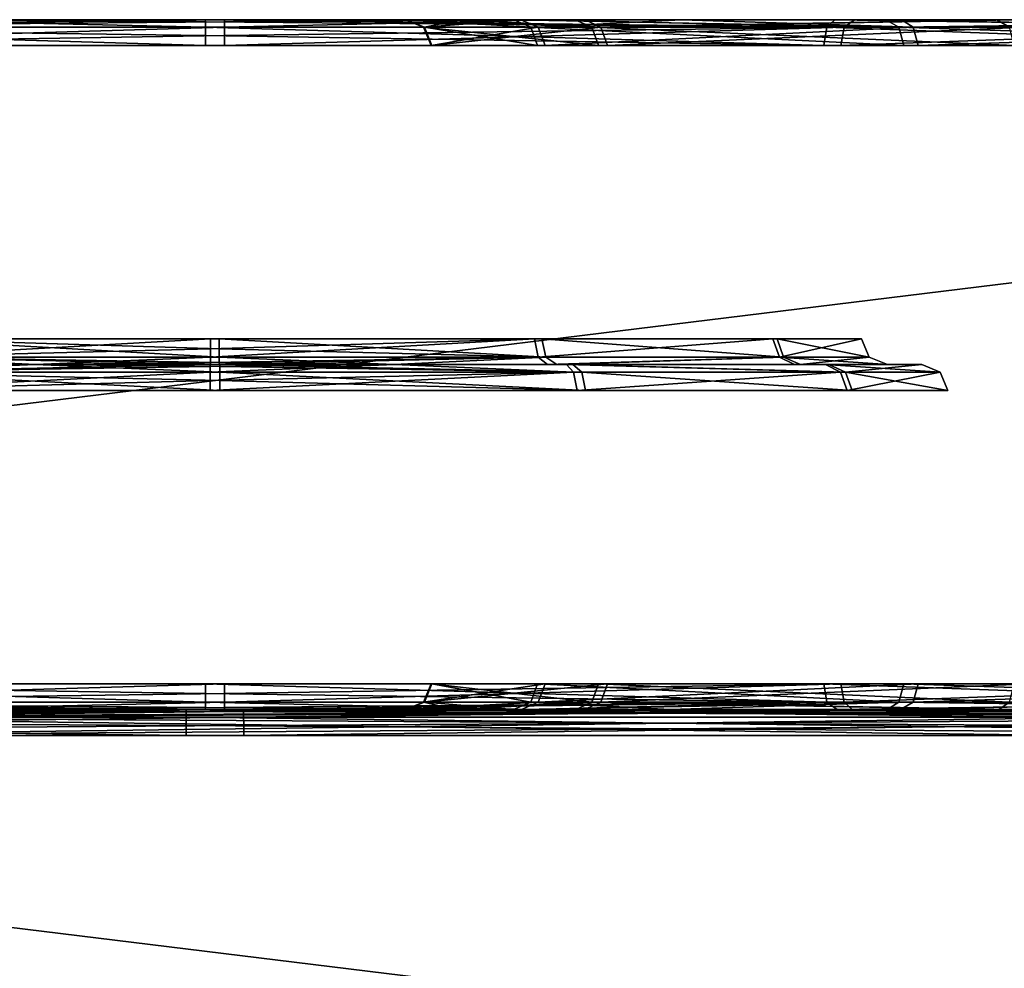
# Model space of a CAD drawing. Header units: millimetres. Extents: x -150 to 150, y -85 to 1149.
# Tile 70 of 256: x -125.23 to -124.08, y 1008.3 to 1009.4. Entities that reach past the tile are written whole.
import ezdxf

# ---------------------------------------------------------------- set-up
doc = ezdxf.new("R2010")
doc.units = ezdxf.units.MM
doc.header["$LTSCALE"] = 21.359881
for name, color, linetype in [('3601', 7, 'CONTINUOUS'), ('3602', 7, 'CONTINUOUS'), ('3605', 7, 'CONTINUOUS'), ('3606', 7, 'CONTINUOUS'), ('3614', 7, 'CONTINUOUS'), ('3615', 7, 'CONTINUOUS'), ('3642', 7, 'CONTINUOUS'), ('3643', 7, 'CONTINUOUS'), ('3646', 7, 'CONTINUOUS'), ('3647', 7, 'CONTINUOUS'), ('3655', 7, 'CONTINUOUS'), ('3656', 7, 'CONTINUOUS'), ('8710', 7, 'CONTINUOUS'), ('8711', 7, 'CONTINUOUS'), ('8712', 7, 'CONTINUOUS'), ('8713', 7, 'CONTINUOUS'), ('8714', 7, 'CONTINUOUS'), ('8715', 7, 'CONTINUOUS'), ('8716', 7, 'CONTINUOUS'), ('8717', 7, 'CONTINUOUS'), ('8726', 7, 'CONTINUOUS'), ('8727', 7, 'CONTINUOUS'), ('8728', 7, 'CONTINUOUS'), ('8729', 7, 'CONTINUOUS'), ('8730', 7, 'CONTINUOUS'), ('8731', 7, 'CONTINUOUS'), ('8732', 7, 'CONTINUOUS'), ('8733', 7, 'CONTINUOUS'), ('8739', 7, 'CONTINUOUS'), ('8740', 7, 'CONTINUOUS'), ('8741', 7, 'CONTINUOUS'), ('8742', 7, 'CONTINUOUS'), ('9023', 7, 'CONTINUOUS'), ('9025', 7, 'CONTINUOUS')]:
    doc.layers.add(name, color=color, linetype=linetype)

msp = doc.modelspace()

# ---------------------------------------------------------------- linework, layer by layer
at = {"layer": '3601', "linetype": 'CONTINUOUS'}
for points in [[(-124.7582, 1009.3912, 278.3656), (-124.6252, 1009.3912, 277.6394), (-124.7494, 1009.37, 278.3652), (-124.7582, 1009.3912, 278.3656)], [(-124.563, 1009.3912, 279.0775), (-124.7582, 1009.3912, 278.3656), (-124.5553, 1009.37, 279.0734), (-124.563, 1009.3912, 279.0775)], [(-124.5553, 1009.37, 279.0734), (-124.7582, 1009.3912, 278.3656), (-124.7494, 1009.37, 278.3652), (-124.5553, 1009.37, 279.0734)], [(-124.7494, 1009.37, 278.3652), (-124.6252, 1009.3912, 277.6394), (-124.6171, 1009.37, 277.6429), (-124.7494, 1009.37, 278.3652)], [(-124.6252, 1009.3912, 277.6394), (-124.1902, 1009.3912, 277.0429), (-124.6171, 1009.37, 277.6429), (-124.6252, 1009.3912, 277.6394)], [(-124.6171, 1009.37, 277.6429), (-124.1902, 1009.3912, 277.0429), (-124.1845, 1009.37, 277.0496), (-124.6171, 1009.37, 277.6429)], [(-124.0783, 1009.3912, 279.6343), (-124.563, 1009.3912, 279.0775), (-124.0731, 1009.37, 279.6272), (-124.0783, 1009.3912, 279.6343)], [(-124.0731, 1009.37, 279.6272), (-124.563, 1009.3912, 279.0775), (-124.5553, 1009.37, 279.0734), (-124.0731, 1009.37, 279.6272)], [(-124.1902, 1009.3912, 277.0429), (-123.5396, 1009.3912, 276.6942), (-124.1845, 1009.37, 277.0496), (-124.1902, 1009.3912, 277.0429)], [(-124.1845, 1009.37, 277.0496), (-123.5396, 1009.3912, 276.6942), (-123.5372, 1009.37, 276.7027), (-124.1845, 1009.37, 277.0496)]]:
    msp.add_3dface(points, dxfattribs=at)
at = {"layer": '3602', "linetype": 'CONTINUOUS'}
for points in [[(-124.7582, 1009.3912, 278.3656), (-124.563, 1009.3912, 279.0775), (-124.7794, 1009.4, 278.367), (-124.7582, 1009.3912, 278.3656)], [(-124.6452, 1009.4, 277.6324), (-124.7582, 1009.3912, 278.3656), (-124.7794, 1009.4, 278.367), (-124.6452, 1009.4, 277.6324)], [(-124.7794, 1009.4, 278.367), (-124.563, 1009.3912, 279.0775), (-124.5822, 1009.4, 279.0867), (-124.7794, 1009.4, 278.367)], [(-124.6252, 1009.3912, 277.6394), (-124.7582, 1009.3912, 278.3656), (-124.6452, 1009.4, 277.6324), (-124.6252, 1009.3912, 277.6394)], [(-124.4589, 1009.4, 277.3048), (-124.6252, 1009.3912, 277.6394), (-124.6452, 1009.4, 277.6324), (-124.4589, 1009.4, 277.3048)], [(-124.1902, 1009.3912, 277.0429), (-124.6252, 1009.3912, 277.6394), (-124.4589, 1009.4, 277.3048), (-124.1902, 1009.3912, 277.0429)], [(-124.5822, 1009.4, 279.0867), (-124.563, 1009.3912, 279.0775), (-124.0933, 1009.4, 279.6496), (-124.5822, 1009.4, 279.0867)], [(-124.563, 1009.3912, 279.0775), (-124.0783, 1009.3912, 279.6343), (-124.0933, 1009.4, 279.6496), (-124.563, 1009.3912, 279.0775)], [(-124.2036, 1009.4, 277.0265), (-124.1902, 1009.3912, 277.0429), (-124.4589, 1009.4, 277.3048), (-124.2036, 1009.4, 277.0265)], [(-123.5452, 1009.4, 276.6738), (-124.1902, 1009.3912, 277.0429), (-124.2036, 1009.4, 277.0265), (-123.5452, 1009.4, 276.6738)], [(-123.5396, 1009.3912, 276.6942), (-124.1902, 1009.3912, 277.0429), (-123.5452, 1009.4, 276.6738), (-123.5396, 1009.3912, 276.6942)], [(-124.0933, 1009.4, 279.6496), (-124.0783, 1009.3912, 279.6343), (-123.7655, 1009.4, 279.837), (-124.0933, 1009.4, 279.6496)]]:
    msp.add_3dface(points, dxfattribs=at)
at = {"layer": '3605', "linetype": 'CONTINUOUS'}
for points in [[(-124.7582, 1008.6088, 278.3656), (-124.563, 1008.6088, 279.0775), (-124.7494, 1008.63, 278.3652), (-124.7582, 1008.6088, 278.3656)], [(-124.6252, 1008.6088, 277.6394), (-124.7582, 1008.6088, 278.3656), (-124.6171, 1008.63, 277.6429), (-124.6252, 1008.6088, 277.6394)], [(-124.6171, 1008.63, 277.6429), (-124.7582, 1008.6088, 278.3656), (-124.7494, 1008.63, 278.3652), (-124.6171, 1008.63, 277.6429)], [(-124.7494, 1008.63, 278.3652), (-124.563, 1008.6088, 279.0775), (-124.5553, 1008.63, 279.0734), (-124.7494, 1008.63, 278.3652)], [(-124.1902, 1008.6088, 277.0429), (-124.6252, 1008.6088, 277.6394), (-124.1845, 1008.63, 277.0496), (-124.1902, 1008.6088, 277.0429)], [(-124.1845, 1008.63, 277.0496), (-124.6252, 1008.6088, 277.6394), (-124.6171, 1008.63, 277.6429), (-124.1845, 1008.63, 277.0496)], [(-124.563, 1008.6088, 279.0775), (-124.0783, 1008.6088, 279.6343), (-124.5553, 1008.63, 279.0734), (-124.563, 1008.6088, 279.0775)], [(-124.5553, 1008.63, 279.0734), (-124.0783, 1008.6088, 279.6343), (-124.0731, 1008.63, 279.6272), (-124.5553, 1008.63, 279.0734)], [(-123.5396, 1008.6088, 276.6942), (-124.1902, 1008.6088, 277.0429), (-123.5372, 1008.63, 276.7027), (-123.5396, 1008.6088, 276.6942)], [(-123.5372, 1008.63, 276.7027), (-124.1902, 1008.6088, 277.0429), (-124.1845, 1008.63, 277.0496), (-123.5372, 1008.63, 276.7027)]]:
    msp.add_3dface(points, dxfattribs=at)
at = {"layer": '3606', "linetype": 'CONTINUOUS'}
for points in [[(-124.7582, 1008.6088, 278.3656), (-124.6252, 1008.6088, 277.6394), (-124.7795, 1008.6, 278.365), (-124.7582, 1008.6088, 278.3656)], [(-124.7214, 1008.6, 278.7375), (-124.7582, 1008.6088, 278.3656), (-124.7795, 1008.6, 278.365), (-124.7214, 1008.6, 278.7375)], [(-124.7795, 1008.6, 278.365), (-124.6252, 1008.6088, 277.6394), (-124.6444, 1008.6, 277.6306), (-124.7795, 1008.6, 278.365)], [(-124.563, 1008.6088, 279.0775), (-124.7582, 1008.6088, 278.3656), (-124.7214, 1008.6, 278.7375), (-124.563, 1008.6088, 279.0775)], [(-124.5814, 1008.6, 279.0882), (-124.563, 1008.6088, 279.0775), (-124.7214, 1008.6, 278.7375), (-124.5814, 1008.6, 279.0882)], [(-124.6252, 1008.6088, 277.6394), (-124.1902, 1008.6088, 277.0429), (-124.6444, 1008.6, 277.6306), (-124.6252, 1008.6088, 277.6394)], [(-124.6444, 1008.6, 277.6306), (-124.1902, 1008.6088, 277.0429), (-124.2049, 1008.6, 277.0276), (-124.6444, 1008.6, 277.6306)], [(-124.0908, 1008.6, 279.6514), (-124.563, 1008.6088, 279.0775), (-124.5814, 1008.6, 279.0882), (-124.0908, 1008.6, 279.6514)], [(-124.0783, 1008.6088, 279.6343), (-124.563, 1008.6088, 279.0775), (-124.0908, 1008.6, 279.6514), (-124.0783, 1008.6088, 279.6343)], [(-124.2049, 1008.6, 277.0276), (-124.1902, 1008.6088, 277.0429), (-123.5482, 1008.6, 276.6746), (-124.2049, 1008.6, 277.0276)], [(-124.1902, 1008.6088, 277.0429), (-123.5396, 1008.6088, 276.6942), (-123.5482, 1008.6, 276.6746), (-124.1902, 1008.6088, 277.0429)], [(-123.4037, 1008.6, 279.9465), (-124.0783, 1008.6088, 279.6343), (-124.0908, 1008.6, 279.6514), (-123.4037, 1008.6, 279.9465)]]:
    msp.add_3dface(points, dxfattribs=at)
at = {"layer": '3614', "linetype": 'CONTINUOUS'}
for points in [[(-124.834, 1008.6, 282.952), (-125.619, 1008.6, 282.5789), (-125.6254, 1008.5912, 282.5997), (-124.834, 1008.6, 282.952)], [(-124.0005, 1008.5912, 283.2035), (-124.834, 1008.6, 282.952), (-125.6254, 1008.5912, 282.5997), (-124.0005, 1008.5912, 283.2035)], [(-125.5568, 1008.6, 273.9731), (-123.9323, 1008.6, 273.394), (-125.5676, 1008.5912, 273.9549), (-125.5568, 1008.6, 273.9731)], [(-125.5676, 1008.5912, 273.9549), (-123.9323, 1008.6, 273.394), (-123.9348, 1008.5912, 273.3729), (-125.5676, 1008.5912, 273.9549)], [(-123.9967, 1008.6, 283.1826), (-124.834, 1008.6, 282.952), (-123.9988, 1008.5977, 283.1939), (-123.9967, 1008.6, 283.1826)], [(-123.9988, 1008.5977, 283.1939), (-124.834, 1008.6, 282.952), (-124.0005, 1008.5912, 283.2035), (-123.9988, 1008.5977, 283.1939)]]:
    msp.add_3dface(points, dxfattribs=at)
at = {"layer": '3615', "linetype": 'CONTINUOUS'}
for points in [[(-124.0021, 1008.57, 283.2121), (-125.6254, 1008.5912, 282.5997), (-125.6298, 1008.57, 282.6073), (-124.0021, 1008.57, 283.2121)], [(-124.0005, 1008.5912, 283.2035), (-125.6254, 1008.5912, 282.5997), (-124.0017, 1008.5815, 283.2099), (-124.0005, 1008.5912, 283.2035)], [(-124.0017, 1008.5815, 283.2099), (-125.6254, 1008.5912, 282.5997), (-124.0021, 1008.57, 283.2121), (-124.0017, 1008.5815, 283.2099)], [(-125.5676, 1008.5912, 273.9549), (-123.9348, 1008.5912, 273.3729), (-125.572, 1008.57, 273.9472), (-125.5676, 1008.5912, 273.9549)], [(-125.572, 1008.57, 273.9472), (-123.9348, 1008.5912, 273.3729), (-123.9363, 1008.57, 273.3642), (-125.572, 1008.57, 273.9472)]]:
    msp.add_3dface(points, dxfattribs=at)
at = {"layer": '3642', "linetype": 'CONTINUOUS'}
for points in [[(-124.7571, 1009.3912, 321.6123), (-124.5524, 1009.3912, 320.903), (-124.7483, 1009.37, 321.6128), (-124.7571, 1009.3912, 321.6123)], [(-124.6338, 1009.3912, 322.3401), (-124.7571, 1009.3912, 321.6123), (-124.6257, 1009.37, 322.3368), (-124.6338, 1009.3912, 322.3401)], [(-124.6257, 1009.37, 322.3368), (-124.7571, 1009.3912, 321.6123), (-124.7483, 1009.37, 321.6128), (-124.6257, 1009.37, 322.3368)], [(-124.7483, 1009.37, 321.6128), (-124.5524, 1009.3912, 320.903), (-124.5447, 1009.37, 320.9072), (-124.7483, 1009.37, 321.6128)], [(-124.2069, 1009.3912, 322.9424), (-124.6338, 1009.3912, 322.3401), (-124.201, 1009.37, 322.9358), (-124.2069, 1009.3912, 322.9424)], [(-124.201, 1009.37, 322.9358), (-124.6338, 1009.3912, 322.3401), (-124.6257, 1009.37, 322.3368), (-124.201, 1009.37, 322.9358)], [(-124.5524, 1009.3912, 320.903), (-124.0603, 1009.3912, 320.3528), (-124.5447, 1009.37, 320.9072), (-124.5524, 1009.3912, 320.903)], [(-124.5447, 1009.37, 320.9072), (-124.0603, 1009.3912, 320.3528), (-124.0552, 1009.37, 320.3599), (-124.5447, 1009.37, 320.9072)], [(-123.5609, 1009.3912, 323.2998), (-124.2069, 1009.3912, 322.9424), (-123.5585, 1009.37, 323.2913), (-123.5609, 1009.3912, 323.2998)], [(-123.5585, 1009.37, 323.2913), (-124.2069, 1009.3912, 322.9424), (-124.201, 1009.37, 322.9358), (-123.5585, 1009.37, 323.2913)]]:
    msp.add_3dface(points, dxfattribs=at)
at = {"layer": '3643', "linetype": 'CONTINUOUS'}
for points in [[(-124.7571, 1009.3912, 321.6123), (-124.6338, 1009.3912, 322.3401), (-124.7784, 1009.4, 321.6125), (-124.7571, 1009.3912, 321.6123)], [(-124.7153, 1009.4, 321.2409), (-124.7571, 1009.3912, 321.6123), (-124.7784, 1009.4, 321.6125), (-124.7153, 1009.4, 321.2409)], [(-124.7784, 1009.4, 321.6125), (-124.6338, 1009.3912, 322.3401), (-124.6532, 1009.4, 322.3487), (-124.7784, 1009.4, 321.6125)], [(-124.5524, 1009.3912, 320.903), (-124.7571, 1009.3912, 321.6123), (-124.7153, 1009.4, 321.2409), (-124.5524, 1009.3912, 320.903)], [(-124.5706, 1009.4, 320.8921), (-124.5524, 1009.3912, 320.903), (-124.7153, 1009.4, 321.2409), (-124.5706, 1009.4, 320.8921)], [(-124.6338, 1009.3912, 322.3401), (-124.2069, 1009.3912, 322.9424), (-124.6532, 1009.4, 322.3487), (-124.6338, 1009.3912, 322.3401)], [(-124.6532, 1009.4, 322.3487), (-124.2069, 1009.3912, 322.9424), (-124.2218, 1009.4, 322.9575), (-124.6532, 1009.4, 322.3487)], [(-124.0725, 1009.4, 320.3355), (-124.5524, 1009.3912, 320.903), (-124.5706, 1009.4, 320.8921), (-124.0725, 1009.4, 320.3355)], [(-124.0603, 1009.3912, 320.3528), (-124.5524, 1009.3912, 320.903), (-124.0725, 1009.4, 320.3355), (-124.0603, 1009.3912, 320.3528)], [(-124.2218, 1009.4, 322.9575), (-124.2069, 1009.3912, 322.9424), (-123.5698, 1009.4, 323.3193), (-124.2218, 1009.4, 322.9575)], [(-124.2069, 1009.3912, 322.9424), (-123.5609, 1009.3912, 323.2998), (-123.5698, 1009.4, 323.3193), (-124.2069, 1009.3912, 322.9424)]]:
    msp.add_3dface(points, dxfattribs=at)
at = {"layer": '3646', "linetype": 'CONTINUOUS'}
for points in [[(-124.7571, 1008.6088, 321.6123), (-124.6338, 1008.6088, 322.3401), (-124.7483, 1008.63, 321.6128), (-124.7571, 1008.6088, 321.6123)], [(-124.5524, 1008.6088, 320.903), (-124.7571, 1008.6088, 321.6123), (-124.5447, 1008.63, 320.9072), (-124.5524, 1008.6088, 320.903)], [(-124.5447, 1008.63, 320.9072), (-124.7571, 1008.6088, 321.6123), (-124.7483, 1008.63, 321.6128), (-124.5447, 1008.63, 320.9072)], [(-124.7483, 1008.63, 321.6128), (-124.6338, 1008.6088, 322.3401), (-124.6257, 1008.63, 322.3368), (-124.7483, 1008.63, 321.6128)], [(-124.6338, 1008.6088, 322.3401), (-124.2069, 1008.6088, 322.9424), (-124.6257, 1008.63, 322.3368), (-124.6338, 1008.6088, 322.3401)], [(-124.6257, 1008.63, 322.3368), (-124.2069, 1008.6088, 322.9424), (-124.201, 1008.63, 322.9358), (-124.6257, 1008.63, 322.3368)], [(-124.0603, 1008.6088, 320.3528), (-124.5524, 1008.6088, 320.903), (-124.0552, 1008.63, 320.3599), (-124.0603, 1008.6088, 320.3528)], [(-124.0552, 1008.63, 320.3599), (-124.5524, 1008.6088, 320.903), (-124.5447, 1008.63, 320.9072), (-124.0552, 1008.63, 320.3599)], [(-124.2069, 1008.6088, 322.9424), (-123.5609, 1008.6088, 323.2998), (-124.201, 1008.63, 322.9358), (-124.2069, 1008.6088, 322.9424)], [(-124.201, 1008.63, 322.9358), (-123.5609, 1008.6088, 323.2998), (-123.5585, 1008.63, 323.2913), (-124.201, 1008.63, 322.9358)]]:
    msp.add_3dface(points, dxfattribs=at)
at = {"layer": '3647', "linetype": 'CONTINUOUS'}
for points in [[(-124.7571, 1008.6088, 321.6123), (-124.5524, 1008.6088, 320.903), (-124.7783, 1008.6, 321.6105), (-124.7571, 1008.6088, 321.6123)], [(-124.6539, 1008.6, 322.3469), (-124.7571, 1008.6088, 321.6123), (-124.7783, 1008.6, 321.6105), (-124.6539, 1008.6, 322.3469)], [(-124.7783, 1008.6, 321.6105), (-124.5524, 1008.6088, 320.903), (-124.5715, 1008.6, 320.8936), (-124.7783, 1008.6, 321.6105)], [(-124.6338, 1008.6088, 322.3401), (-124.7571, 1008.6088, 321.6123), (-124.6539, 1008.6, 322.3469), (-124.6338, 1008.6088, 322.3401)], [(-124.472, 1008.6, 322.677), (-124.6338, 1008.6088, 322.3401), (-124.6539, 1008.6, 322.3469), (-124.472, 1008.6, 322.677)], [(-124.2069, 1008.6088, 322.9424), (-124.6338, 1008.6088, 322.3401), (-124.472, 1008.6, 322.677), (-124.2069, 1008.6088, 322.9424)], [(-124.5715, 1008.6, 320.8936), (-124.5524, 1008.6088, 320.903), (-124.0751, 1008.6, 320.3373), (-124.5715, 1008.6, 320.8936)], [(-124.5524, 1008.6088, 320.903), (-124.0603, 1008.6088, 320.3528), (-124.0751, 1008.6, 320.3373), (-124.5524, 1008.6088, 320.903)], [(-124.2205, 1008.6, 322.9587), (-124.2069, 1008.6088, 322.9424), (-124.472, 1008.6, 322.677), (-124.2205, 1008.6, 322.9587)], [(-123.5668, 1008.6, 323.3202), (-124.2069, 1008.6088, 322.9424), (-124.2205, 1008.6, 322.9587), (-123.5668, 1008.6, 323.3202)], [(-123.5609, 1008.6088, 323.2998), (-124.2069, 1008.6088, 322.9424), (-123.5668, 1008.6, 323.3202), (-123.5609, 1008.6088, 323.2998)]]:
    msp.add_3dface(points, dxfattribs=at)
at = {"layer": '3655', "linetype": 'CONTINUOUS'}
for points in [[(-124.0016, 1008.6, 326.5937), (-125.6184, 1008.6, 325.9913), (-125.6254, 1008.5912, 326.0118), (-124.0016, 1008.6, 326.5937)], [(-124.0005, 1008.5912, 326.6155), (-124.0016, 1008.6, 326.5937), (-125.6254, 1008.5912, 326.0118), (-124.0005, 1008.5912, 326.6155)], [(-124.7698, 1008.6, 317.0246), (-123.9313, 1008.6, 316.8059), (-125.5676, 1008.5912, 317.3669), (-124.7698, 1008.6, 317.0246)], [(-125.5676, 1008.5912, 317.3669), (-123.9313, 1008.6, 316.8059), (-123.9332, 1008.5977, 316.7946), (-125.5676, 1008.5912, 317.3669)], [(-125.5581, 1008.6, 317.3859), (-124.7698, 1008.6, 317.0246), (-125.5676, 1008.5912, 317.3669), (-125.5581, 1008.6, 317.3859)], [(-123.9348, 1008.5912, 316.785), (-125.5676, 1008.5912, 317.3669), (-123.9332, 1008.5977, 316.7946), (-123.9348, 1008.5912, 316.785)]]:
    msp.add_3dface(points, dxfattribs=at)
at = {"layer": '3656', "linetype": 'CONTINUOUS'}
for points in [[(-124.0021, 1008.57, 326.6241), (-125.6254, 1008.5912, 326.0118), (-125.6298, 1008.57, 326.0193), (-124.0021, 1008.57, 326.6241)], [(-124.0005, 1008.5912, 326.6155), (-125.6254, 1008.5912, 326.0118), (-124.0021, 1008.57, 326.6241), (-124.0005, 1008.5912, 326.6155)], [(-125.5676, 1008.5912, 317.3669), (-123.9348, 1008.5912, 316.785), (-125.572, 1008.57, 317.3593), (-125.5676, 1008.5912, 317.3669)], [(-123.9348, 1008.5912, 316.785), (-123.9359, 1008.5815, 316.7785), (-125.572, 1008.57, 317.3593), (-123.9348, 1008.5912, 316.785)], [(-123.9359, 1008.5815, 316.7785), (-123.9363, 1008.57, 316.7763), (-125.572, 1008.57, 317.3593), (-123.9359, 1008.5815, 316.7785)]]:
    msp.add_3dface(points, dxfattribs=at)
at = {"layer": '8710', "linetype": 'CONTINUOUS'}
for points in [[(-125.0056, 1008.9912, 300.8412), (-125.0057, 1008.9815, 300.8477), (-125.4299, 1008.97, 300.7333), (-125.0056, 1008.9912, 300.8412)], [(-125.4255, 1008.9912, 300.7257), (-125.0056, 1008.9912, 300.8412), (-125.4299, 1008.97, 300.7333), (-125.4255, 1008.9912, 300.7257)], [(-124.9943, 1008.97, 299.15), (-125.4157, 1008.9912, 299.2687), (-125.4201, 1008.97, 299.2611), (-124.9943, 1008.97, 299.15)], [(-124.9944, 1008.9912, 299.1588), (-125.4157, 1008.9912, 299.2687), (-124.9943, 1008.9815, 299.1523), (-124.9944, 1008.9912, 299.1588)], [(-124.9943, 1008.9815, 299.1523), (-125.4157, 1008.9912, 299.2687), (-124.9943, 1008.97, 299.15), (-124.9943, 1008.9815, 299.1523)], [(-125.0057, 1008.9815, 300.8477), (-125.0057, 1008.97, 300.85), (-125.4299, 1008.97, 300.7333), (-125.0057, 1008.9815, 300.8477)]]:
    msp.add_3dface(points, dxfattribs=at)
at = {"layer": '8711', "linetype": 'CONTINUOUS'}
for points in [[(-125.0055, 1009, 300.82), (-125.4255, 1008.9912, 300.7257), (-125.415, 1009, 300.7072), (-125.0055, 1009, 300.82)], [(-125.4255, 1008.9912, 300.7257), (-125.0055, 1009, 300.82), (-125.0056, 1008.9977, 300.8315), (-125.4255, 1008.9912, 300.7257)], [(-125.0056, 1008.9912, 300.8412), (-125.4255, 1008.9912, 300.7257), (-125.0056, 1008.9977, 300.8315), (-125.0056, 1008.9912, 300.8412)], [(-125.4157, 1008.9912, 299.2687), (-124.9944, 1008.9912, 299.1588), (-125.2083, 1009, 299.2069), (-125.4157, 1008.9912, 299.2687)], [(-125.4076, 1009, 299.2885), (-125.4157, 1008.9912, 299.2687), (-125.2083, 1009, 299.2069), (-125.4076, 1009, 299.2885)], [(-125.2083, 1009, 299.2069), (-124.9944, 1008.9912, 299.1588), (-124.9944, 1008.9977, 299.1685), (-125.2083, 1009, 299.2069)], [(-124.9945, 1009, 299.18), (-125.2083, 1009, 299.2069), (-124.9944, 1008.9977, 299.1685), (-124.9945, 1009, 299.18)]]:
    msp.add_3dface(points, dxfattribs=at)
at = {"layer": '8712', "linetype": 'CONTINUOUS'}
for points in [[(-125.0057, 1008.97, 300.85), (-125.0057, 1008.9815, 300.8477), (-124.5843, 1008.9912, 300.7313), (-125.0057, 1008.97, 300.85)], [(-125.0057, 1008.97, 300.85), (-124.5843, 1008.9912, 300.7313), (-124.5799, 1008.97, 300.7389), (-125.0057, 1008.97, 300.85)], [(-125.0057, 1008.9815, 300.8477), (-125.0056, 1008.9912, 300.8412), (-124.5843, 1008.9912, 300.7313), (-125.0057, 1008.9815, 300.8477)], [(-124.9944, 1008.9912, 299.1588), (-124.9943, 1008.9815, 299.1523), (-124.5701, 1008.97, 299.2667), (-124.9944, 1008.9912, 299.1588)], [(-124.5745, 1008.9912, 299.2743), (-124.9944, 1008.9912, 299.1588), (-124.5701, 1008.97, 299.2667), (-124.5745, 1008.9912, 299.2743)], [(-124.5843, 1008.9912, 300.7313), (-124.2743, 1008.9912, 300.4255), (-124.5799, 1008.97, 300.7389), (-124.5843, 1008.9912, 300.7313)], [(-124.5799, 1008.97, 300.7389), (-124.2743, 1008.9912, 300.4255), (-124.2667, 1008.97, 300.4299), (-124.5799, 1008.97, 300.7389)], [(-124.2687, 1008.9912, 299.5843), (-124.5745, 1008.9912, 299.2743), (-124.2611, 1008.97, 299.5799), (-124.2687, 1008.9912, 299.5843)], [(-124.2611, 1008.97, 299.5799), (-124.5745, 1008.9912, 299.2743), (-124.5701, 1008.97, 299.2667), (-124.2611, 1008.97, 299.5799)], [(-124.2743, 1008.9912, 300.4255), (-124.1588, 1008.9912, 300.0056), (-124.2667, 1008.97, 300.4299), (-124.2743, 1008.9912, 300.4255)], [(-124.1588, 1008.9912, 300.0056), (-124.2687, 1008.9912, 299.5843), (-124.15, 1008.97, 300.0057), (-124.1588, 1008.9912, 300.0056)], [(-124.15, 1008.97, 300.0057), (-124.2687, 1008.9912, 299.5843), (-124.2611, 1008.97, 299.5799), (-124.15, 1008.97, 300.0057)], [(-124.2667, 1008.97, 300.4299), (-124.1588, 1008.9912, 300.0056), (-124.15, 1008.97, 300.0057), (-124.2667, 1008.97, 300.4299)], [(-124.9943, 1008.9815, 299.1523), (-124.9943, 1008.97, 299.15), (-124.5701, 1008.97, 299.2667), (-124.9943, 1008.9815, 299.1523)]]:
    msp.add_3dface(points, dxfattribs=at)
at = {"layer": '8713', "linetype": 'CONTINUOUS'}
for points in [[(-125.0056, 1008.9912, 300.8412), (-125.0056, 1008.9977, 300.8315), (-124.7917, 1009, 300.7931), (-125.0056, 1008.9912, 300.8412)], [(-124.5843, 1008.9912, 300.7313), (-125.0056, 1008.9912, 300.8412), (-124.7917, 1009, 300.7931), (-124.5843, 1008.9912, 300.7313)], [(-125.0056, 1008.9977, 300.8315), (-125.0055, 1009, 300.82), (-124.7917, 1009, 300.7931), (-125.0056, 1008.9977, 300.8315)], [(-124.9945, 1009, 299.18), (-124.9944, 1008.9977, 299.1685), (-124.5745, 1008.9912, 299.2743), (-124.9945, 1009, 299.18)], [(-124.9945, 1009, 299.18), (-124.5745, 1008.9912, 299.2743), (-124.585, 1009, 299.2928), (-124.9945, 1009, 299.18)], [(-124.9944, 1008.9977, 299.1685), (-124.9944, 1008.9912, 299.1588), (-124.5745, 1008.9912, 299.2743), (-124.9944, 1008.9977, 299.1685)], [(-124.5924, 1009, 300.7115), (-124.5843, 1008.9912, 300.7313), (-124.7917, 1009, 300.7931), (-124.5924, 1009, 300.7115)], [(-124.2743, 1008.9912, 300.4255), (-124.5843, 1008.9912, 300.7313), (-124.5924, 1009, 300.7115), (-124.2743, 1008.9912, 300.4255)], [(-124.2917, 1009, 300.4132), (-124.2743, 1008.9912, 300.4255), (-124.5924, 1009, 300.7115), (-124.2917, 1009, 300.4132)], [(-124.5745, 1008.9912, 299.2743), (-124.2687, 1008.9912, 299.5843), (-124.585, 1009, 299.2928), (-124.5745, 1008.9912, 299.2743)], [(-124.585, 1009, 299.2928), (-124.2687, 1008.9912, 299.5843), (-124.288, 1009, 299.5933), (-124.585, 1009, 299.2928)], [(-124.1588, 1008.9912, 300.0056), (-124.2743, 1008.9912, 300.4255), (-124.2917, 1009, 300.4132), (-124.1588, 1008.9912, 300.0056)], [(-124.18, 1009, 300.0042), (-124.1588, 1008.9912, 300.0056), (-124.2917, 1009, 300.4132), (-124.18, 1009, 300.0042)], [(-124.288, 1009, 299.5933), (-124.2687, 1008.9912, 299.5843), (-124.18, 1009, 300.0042), (-124.288, 1009, 299.5933)], [(-124.2687, 1008.9912, 299.5843), (-124.1588, 1008.9912, 300.0056), (-124.18, 1009, 300.0042), (-124.2687, 1008.9912, 299.5843)]]:
    msp.add_3dface(points, dxfattribs=at)
at = {"layer": '8714', "linetype": 'CONTINUOUS'}
for points in [[(-125.005, 1009.0185, 300.7523), (-125.3838, 1009.0088, 300.6546), (-125.005, 1009.03, 300.75), (-125.005, 1009.0185, 300.7523)], [(-125.005, 1009.03, 300.75), (-125.3838, 1009.0088, 300.6546), (-125.3793, 1009.03, 300.647), (-125.005, 1009.03, 300.75)], [(-125.375, 1009.0088, 299.3404), (-124.9949, 1009.0088, 299.2412), (-125.3707, 1009.03, 299.348), (-125.375, 1009.0088, 299.3404)], [(-124.995, 1009.0185, 299.2477), (-124.995, 1009.03, 299.25), (-125.3707, 1009.03, 299.348), (-124.995, 1009.0185, 299.2477)], [(-124.9949, 1009.0088, 299.2412), (-124.995, 1009.0185, 299.2477), (-125.3707, 1009.03, 299.348), (-124.9949, 1009.0088, 299.2412)], [(-125.0051, 1009.0088, 300.7588), (-125.3838, 1009.0088, 300.6546), (-125.005, 1009.0185, 300.7523), (-125.0051, 1009.0088, 300.7588)]]:
    msp.add_3dface(points, dxfattribs=at)
at = {"layer": '8715', "linetype": 'CONTINUOUS'}
for points in [[(-125.3966, 1009, 300.6716), (-125.3838, 1009.0088, 300.6546), (-125.2079, 1009, 300.7518), (-125.3966, 1009, 300.6716)], [(-124.9948, 1009, 299.22), (-125.375, 1009.0088, 299.3404), (-125.3856, 1009, 299.322), (-124.9948, 1009, 299.22)], [(-125.3838, 1009.0088, 300.6546), (-125.0051, 1009.0088, 300.7588), (-125.2079, 1009, 300.7518), (-125.3838, 1009.0088, 300.6546)], [(-124.9949, 1009.0088, 299.2412), (-125.375, 1009.0088, 299.3404), (-124.9949, 1009.0023, 299.2315), (-124.9949, 1009.0088, 299.2412)], [(-125.375, 1009.0088, 299.3404), (-124.9948, 1009, 299.22), (-124.9949, 1009.0023, 299.2315), (-125.375, 1009.0088, 299.3404)], [(-125.2079, 1009, 300.7518), (-125.0051, 1009.0088, 300.7588), (-125.0051, 1009.0023, 300.7685), (-125.2079, 1009, 300.7518)], [(-125.0052, 1009, 300.78), (-125.2079, 1009, 300.7518), (-125.0051, 1009.0023, 300.7685), (-125.0052, 1009, 300.78)]]:
    msp.add_3dface(points, dxfattribs=at)
at = {"layer": '8716', "linetype": 'CONTINUOUS'}
for points in [[(-125.0051, 1009.0088, 300.7588), (-125.005, 1009.0185, 300.7523), (-124.6293, 1009.03, 300.652), (-125.0051, 1009.0088, 300.7588)], [(-124.625, 1009.0088, 300.6596), (-125.0051, 1009.0088, 300.7588), (-124.6293, 1009.03, 300.652), (-124.625, 1009.0088, 300.6596)], [(-125.005, 1009.0185, 300.7523), (-125.005, 1009.03, 300.75), (-124.6293, 1009.03, 300.652), (-125.005, 1009.0185, 300.7523)], [(-124.995, 1009.03, 299.25), (-124.995, 1009.0185, 299.2477), (-124.6162, 1009.0088, 299.3454), (-124.995, 1009.03, 299.25)], [(-124.995, 1009.03, 299.25), (-124.6162, 1009.0088, 299.3454), (-124.6207, 1009.03, 299.353), (-124.995, 1009.03, 299.25)], [(-124.353, 1009.03, 300.3793), (-124.625, 1009.0088, 300.6596), (-124.6293, 1009.03, 300.652), (-124.353, 1009.03, 300.3793)], [(-124.3454, 1009.0088, 300.3838), (-124.625, 1009.0088, 300.6596), (-124.353, 1009.03, 300.3793), (-124.3454, 1009.0088, 300.3838)], [(-124.6162, 1009.0088, 299.3454), (-124.3404, 1009.0088, 299.625), (-124.6207, 1009.03, 299.353), (-124.6162, 1009.0088, 299.3454)], [(-124.6207, 1009.03, 299.353), (-124.3404, 1009.0088, 299.625), (-124.348, 1009.03, 299.6293), (-124.6207, 1009.03, 299.353)], [(-124.25, 1009.03, 300.005), (-124.3454, 1009.0088, 300.3838), (-124.353, 1009.03, 300.3793), (-124.25, 1009.03, 300.005)], [(-124.3404, 1009.0088, 299.625), (-124.2412, 1009.0088, 300.0051), (-124.348, 1009.03, 299.6293), (-124.3404, 1009.0088, 299.625)], [(-124.348, 1009.03, 299.6293), (-124.2412, 1009.0088, 300.0051), (-124.25, 1009.03, 300.005), (-124.348, 1009.03, 299.6293)], [(-124.2412, 1009.0088, 300.0051), (-124.3454, 1009.0088, 300.3838), (-124.25, 1009.03, 300.005), (-124.2412, 1009.0088, 300.0051)], [(-124.995, 1009.0185, 299.2477), (-124.9949, 1009.0088, 299.2412), (-124.6162, 1009.0088, 299.3454), (-124.995, 1009.0185, 299.2477)]]:
    msp.add_3dface(points, dxfattribs=at)
at = {"layer": '8717', "linetype": 'CONTINUOUS'}
for points in [[(-125.0052, 1009, 300.78), (-125.0051, 1009.0023, 300.7685), (-124.625, 1009.0088, 300.6596), (-125.0052, 1009, 300.78)], [(-125.0052, 1009, 300.78), (-124.625, 1009.0088, 300.6596), (-124.6144, 1009, 300.678), (-125.0052, 1009, 300.78)], [(-125.0051, 1009.0023, 300.7685), (-125.0051, 1009.0088, 300.7588), (-124.625, 1009.0088, 300.6596), (-125.0051, 1009.0023, 300.7685)], [(-124.9949, 1009.0088, 299.2412), (-124.9949, 1009.0023, 299.2315), (-124.7921, 1009, 299.2482), (-124.9949, 1009.0088, 299.2412)], [(-124.6162, 1009.0088, 299.3454), (-124.9949, 1009.0088, 299.2412), (-124.7921, 1009, 299.2482), (-124.6162, 1009.0088, 299.3454)], [(-124.9949, 1009.0023, 299.2315), (-124.9948, 1009, 299.22), (-124.7921, 1009, 299.2482), (-124.9949, 1009.0023, 299.2315)], [(-124.6034, 1009, 299.3284), (-124.6162, 1009.0088, 299.3454), (-124.7921, 1009, 299.2482), (-124.6034, 1009, 299.3284)], [(-124.625, 1009.0088, 300.6596), (-124.3454, 1009.0088, 300.3838), (-124.6144, 1009, 300.678), (-124.625, 1009.0088, 300.6596)], [(-124.3404, 1009.0088, 299.625), (-124.6162, 1009.0088, 299.3454), (-124.6034, 1009, 299.3284), (-124.3404, 1009.0088, 299.625)], [(-124.6144, 1009, 300.678), (-124.3454, 1009.0088, 300.3838), (-124.3278, 1009, 300.3957), (-124.6144, 1009, 300.678)], [(-124.3209, 1009, 299.6163), (-124.3404, 1009.0088, 299.625), (-124.6034, 1009, 299.3284), (-124.3209, 1009, 299.6163)], [(-124.3454, 1009.0088, 300.3838), (-124.2412, 1009.0088, 300.0051), (-124.22, 1009, 300.0065), (-124.3454, 1009.0088, 300.3838)], [(-124.3278, 1009, 300.3957), (-124.3454, 1009.0088, 300.3838), (-124.22, 1009, 300.0065), (-124.3278, 1009, 300.3957)], [(-124.2412, 1009.0088, 300.0051), (-124.3404, 1009.0088, 299.625), (-124.3209, 1009, 299.6163), (-124.2412, 1009.0088, 300.0051)], [(-124.22, 1009, 300.0065), (-124.2412, 1009.0088, 300.0051), (-124.3209, 1009, 299.6163), (-124.22, 1009, 300.0065)]]:
    msp.add_3dface(points, dxfattribs=at)
at = {"layer": '8726', "linetype": 'CONTINUOUS'}
for points in [[(-125.0111, 1009.3912, 301.6587), (-125.7297, 1009.3912, 301.4897), (-125.011, 1009.3815, 301.6522), (-125.0111, 1009.3912, 301.6587)], [(-125.011, 1009.3815, 301.6522), (-125.7297, 1009.3912, 301.4897), (-125.011, 1009.37, 301.65), (-125.011, 1009.3815, 301.6522)], [(-125.011, 1009.37, 301.65), (-125.7297, 1009.3912, 301.4897), (-125.7258, 1009.37, 301.4818), (-125.011, 1009.37, 301.65)], [(-125.7097, 1009.3912, 298.5007), (-124.9889, 1009.3912, 298.3413), (-125.706, 1009.37, 298.5087), (-125.7097, 1009.3912, 298.5007)], [(-124.9889, 1009.3912, 298.3413), (-124.989, 1009.3815, 298.3478), (-125.706, 1009.37, 298.5087), (-124.9889, 1009.3912, 298.3413)], [(-124.989, 1009.3815, 298.3478), (-124.989, 1009.37, 298.35), (-125.706, 1009.37, 298.5087), (-124.989, 1009.3815, 298.3478)]]:
    msp.add_3dface(points, dxfattribs=at)
at = {"layer": '8727', "linetype": 'CONTINUOUS'}
for points in [[(-125.7297, 1009.3912, 301.4897), (-125.0111, 1009.3912, 301.6587), (-125.3865, 1009.4, 301.6349), (-125.7297, 1009.3912, 301.4897)], [(-124.9888, 1009.4, 298.32), (-125.7097, 1009.3912, 298.5007), (-125.7188, 1009.4, 298.4815), (-124.9888, 1009.4, 298.32)], [(-125.7097, 1009.3912, 298.5007), (-124.9888, 1009.4, 298.32), (-124.9889, 1009.3977, 298.3315), (-125.7097, 1009.3912, 298.5007)], [(-124.9889, 1009.3912, 298.3413), (-125.7097, 1009.3912, 298.5007), (-124.9889, 1009.3977, 298.3315), (-124.9889, 1009.3912, 298.3413)], [(-125.3865, 1009.4, 301.6349), (-125.0111, 1009.3912, 301.6587), (-125.0111, 1009.3977, 301.6685), (-125.3865, 1009.4, 301.6349)], [(-125.0112, 1009.4, 301.68), (-125.3865, 1009.4, 301.6349), (-125.0111, 1009.3977, 301.6685), (-125.0112, 1009.4, 301.68)]]:
    msp.add_3dface(points, dxfattribs=at)
at = {"layer": '8728', "linetype": 'CONTINUOUS'}
for points in [[(-125.0111, 1009.3912, 301.6587), (-125.011, 1009.3815, 301.6522), (-124.294, 1009.37, 301.4913), (-125.0111, 1009.3912, 301.6587)], [(-124.2903, 1009.3912, 301.4993), (-125.0111, 1009.3912, 301.6587), (-124.294, 1009.37, 301.4913), (-124.2903, 1009.3912, 301.4993)], [(-124.989, 1009.37, 298.35), (-124.989, 1009.3815, 298.3478), (-124.2703, 1009.3912, 298.5103), (-124.989, 1009.37, 298.35)], [(-124.989, 1009.37, 298.35), (-124.2703, 1009.3912, 298.5103), (-124.2742, 1009.37, 298.5182), (-124.989, 1009.37, 298.35)], [(-124.989, 1009.3815, 298.3478), (-124.9889, 1009.3912, 298.3413), (-124.2703, 1009.3912, 298.5103), (-124.989, 1009.3815, 298.3478)], [(-123.7169, 1009.37, 301.0374), (-124.2903, 1009.3912, 301.4993), (-124.294, 1009.37, 301.4913), (-123.7169, 1009.37, 301.0374)], [(-123.71, 1009.3912, 301.0429), (-124.2903, 1009.3912, 301.4993), (-123.7169, 1009.37, 301.0374), (-123.71, 1009.3912, 301.0429)], [(-124.2703, 1009.3912, 298.5103), (-123.6962, 1009.3912, 298.9745), (-124.2742, 1009.37, 298.5182), (-124.2703, 1009.3912, 298.5103)], [(-124.2742, 1009.37, 298.5182), (-123.6962, 1009.3912, 298.9745), (-123.7031, 1009.37, 298.9799), (-124.2742, 1009.37, 298.5182)], [(-125.011, 1009.3815, 301.6522), (-125.011, 1009.37, 301.65), (-124.294, 1009.37, 301.4913), (-125.011, 1009.3815, 301.6522)]]:
    msp.add_3dface(points, dxfattribs=at)
at = {"layer": '8729', "linetype": 'CONTINUOUS'}
for points in [[(-125.0112, 1009.4, 301.68), (-125.0111, 1009.3977, 301.6685), (-124.2903, 1009.3912, 301.4993), (-125.0112, 1009.4, 301.68)], [(-125.0112, 1009.4, 301.68), (-124.2903, 1009.3912, 301.4993), (-124.2812, 1009.4, 301.5185), (-125.0112, 1009.4, 301.68)], [(-125.0111, 1009.3977, 301.6685), (-125.0111, 1009.3912, 301.6587), (-124.2903, 1009.3912, 301.4993), (-125.0111, 1009.3977, 301.6685)], [(-124.9889, 1009.3912, 298.3413), (-124.9889, 1009.3977, 298.3315), (-124.6135, 1009.4, 298.3651), (-124.9889, 1009.3912, 298.3413)], [(-124.2703, 1009.3912, 298.5103), (-124.9889, 1009.3912, 298.3413), (-124.6135, 1009.4, 298.3651), (-124.2703, 1009.3912, 298.5103)], [(-124.9889, 1009.3977, 298.3315), (-124.9888, 1009.4, 298.32), (-124.6135, 1009.4, 298.3651), (-124.9889, 1009.3977, 298.3315)], [(-124.2581, 1009.4, 298.4927), (-124.2703, 1009.3912, 298.5103), (-124.6135, 1009.4, 298.3651), (-124.2581, 1009.4, 298.4927)], [(-124.2903, 1009.3912, 301.4993), (-123.71, 1009.3912, 301.0429), (-124.2812, 1009.4, 301.5185), (-124.2903, 1009.3912, 301.4993)], [(-124.2812, 1009.4, 301.5185), (-123.71, 1009.3912, 301.0429), (-123.694, 1009.4, 301.0568), (-124.2812, 1009.4, 301.5185)], [(-123.6962, 1009.3912, 298.9745), (-124.2703, 1009.3912, 298.5103), (-124.2581, 1009.4, 298.4927), (-123.6962, 1009.3912, 298.9745)], [(-123.6789, 1009.4, 298.9622), (-123.6962, 1009.3912, 298.9745), (-124.2581, 1009.4, 298.4927), (-123.6789, 1009.4, 298.9622)]]:
    msp.add_3dface(points, dxfattribs=at)
at = {"layer": '8730', "linetype": 'CONTINUOUS'}
for points in [[(-125.7297, 1008.6088, 301.4897), (-125.0111, 1008.6088, 301.6587), (-125.7258, 1008.63, 301.4818), (-125.7297, 1008.6088, 301.4897)], [(-125.011, 1008.6185, 301.6522), (-125.011, 1008.63, 301.65), (-125.7258, 1008.63, 301.4818), (-125.011, 1008.6185, 301.6522)], [(-125.0111, 1008.6088, 301.6587), (-125.011, 1008.6185, 301.6522), (-125.7258, 1008.63, 301.4818), (-125.0111, 1008.6088, 301.6587)], [(-124.989, 1008.6185, 298.3478), (-125.7097, 1008.6088, 298.5007), (-124.989, 1008.63, 298.35), (-124.989, 1008.6185, 298.3478)], [(-124.989, 1008.63, 298.35), (-125.7097, 1008.6088, 298.5007), (-125.706, 1008.63, 298.5087), (-124.989, 1008.63, 298.35)], [(-124.9889, 1008.6088, 298.3413), (-125.7097, 1008.6088, 298.5007), (-124.989, 1008.6185, 298.3478), (-124.9889, 1008.6088, 298.3413)]]:
    msp.add_3dface(points, dxfattribs=at)
at = {"layer": '8731', "linetype": 'CONTINUOUS'}
for points in [[(-125.0112, 1008.6, 301.68), (-125.7297, 1008.6088, 301.4897), (-125.739, 1008.6, 301.5087), (-125.0112, 1008.6, 301.68)], [(-125.0111, 1008.6088, 301.6587), (-125.7297, 1008.6088, 301.4897), (-125.0111, 1008.6023, 301.6685), (-125.0111, 1008.6088, 301.6587)], [(-125.7297, 1008.6088, 301.4897), (-125.0112, 1008.6, 301.68), (-125.0111, 1008.6023, 301.6685), (-125.7297, 1008.6088, 301.4897)], [(-125.7097, 1008.6088, 298.5007), (-124.9889, 1008.6088, 298.3413), (-125.3646, 1008.6, 298.36), (-125.7097, 1008.6088, 298.5007)], [(-125.3646, 1008.6, 298.36), (-124.9889, 1008.6088, 298.3413), (-124.9889, 1008.6023, 298.3315), (-125.3646, 1008.6, 298.36)], [(-124.9888, 1008.6, 298.32), (-125.3646, 1008.6, 298.36), (-124.9889, 1008.6023, 298.3315), (-124.9888, 1008.6, 298.32)]]:
    msp.add_3dface(points, dxfattribs=at)
at = {"layer": '8732', "linetype": 'CONTINUOUS'}
for points in [[(-125.011, 1008.63, 301.65), (-125.011, 1008.6185, 301.6522), (-124.2903, 1008.6088, 301.4993), (-125.011, 1008.63, 301.65)], [(-125.011, 1008.63, 301.65), (-124.2903, 1008.6088, 301.4993), (-124.294, 1008.63, 301.4913), (-125.011, 1008.63, 301.65)], [(-124.9889, 1008.6088, 298.3413), (-124.989, 1008.6185, 298.3478), (-124.2742, 1008.63, 298.5182), (-124.9889, 1008.6088, 298.3413)], [(-124.989, 1008.6185, 298.3478), (-124.989, 1008.63, 298.35), (-124.2742, 1008.63, 298.5182), (-124.989, 1008.6185, 298.3478)], [(-124.2703, 1008.6088, 298.5103), (-124.9889, 1008.6088, 298.3413), (-124.2742, 1008.63, 298.5182), (-124.2703, 1008.6088, 298.5103)], [(-124.2903, 1008.6088, 301.4993), (-123.71, 1008.6088, 301.0429), (-124.294, 1008.63, 301.4913), (-124.2903, 1008.6088, 301.4993)], [(-124.294, 1008.63, 301.4913), (-123.71, 1008.6088, 301.0429), (-123.7169, 1008.63, 301.0374), (-124.294, 1008.63, 301.4913)], [(-123.7031, 1008.63, 298.9799), (-124.2703, 1008.6088, 298.5103), (-124.2742, 1008.63, 298.5182), (-123.7031, 1008.63, 298.9799)], [(-123.6962, 1008.6088, 298.9745), (-124.2703, 1008.6088, 298.5103), (-123.7031, 1008.63, 298.9799), (-123.6962, 1008.6088, 298.9745)], [(-125.011, 1008.6185, 301.6522), (-125.0111, 1008.6088, 301.6587), (-124.2903, 1008.6088, 301.4993), (-125.011, 1008.6185, 301.6522)]]:
    msp.add_3dface(points, dxfattribs=at)
at = {"layer": '8733', "linetype": 'CONTINUOUS'}
for points in [[(-125.0111, 1008.6023, 301.6685), (-125.0112, 1008.6, 301.68), (-124.6354, 1008.6, 301.64), (-125.0111, 1008.6023, 301.6685)], [(-125.0111, 1008.6088, 301.6587), (-125.0111, 1008.6023, 301.6685), (-124.6354, 1008.6, 301.64), (-125.0111, 1008.6088, 301.6587)], [(-124.2903, 1008.6088, 301.4993), (-125.0111, 1008.6088, 301.6587), (-124.6354, 1008.6, 301.64), (-124.2903, 1008.6088, 301.4993)], [(-124.9889, 1008.6023, 298.3315), (-124.9889, 1008.6088, 298.3413), (-124.2703, 1008.6088, 298.5103), (-124.9889, 1008.6023, 298.3315)], [(-124.9888, 1008.6, 298.32), (-124.9889, 1008.6023, 298.3315), (-124.2703, 1008.6088, 298.5103), (-124.9888, 1008.6, 298.32)], [(-124.9888, 1008.6, 298.32), (-124.2703, 1008.6088, 298.5103), (-124.261, 1008.6, 298.4913), (-124.9888, 1008.6, 298.32)], [(-124.2783, 1008.6, 301.5171), (-124.2903, 1008.6088, 301.4993), (-124.6354, 1008.6, 301.64), (-124.2783, 1008.6, 301.5171)], [(-123.71, 1008.6088, 301.0429), (-124.2903, 1008.6088, 301.4993), (-124.2783, 1008.6, 301.5171), (-123.71, 1008.6088, 301.0429)], [(-123.6929, 1008.6, 301.0554), (-123.71, 1008.6088, 301.0429), (-124.2783, 1008.6, 301.5171), (-123.6929, 1008.6, 301.0554)], [(-124.2703, 1008.6088, 298.5103), (-123.6962, 1008.6088, 298.9745), (-124.261, 1008.6, 298.4913), (-124.2703, 1008.6088, 298.5103)], [(-124.261, 1008.6, 298.4913), (-123.6962, 1008.6088, 298.9745), (-123.68, 1008.6, 298.9608), (-124.261, 1008.6, 298.4913)]]:
    msp.add_3dface(points, dxfattribs=at)
at = {"layer": '8739', "linetype": 'CONTINUOUS'}
for points in [[(-125.0333, 1008.5912, 304.9911), (-125.8979, 1008.6, 304.8882), (-126.7384, 1008.5912, 304.6787), (-125.0333, 1008.5912, 304.9911)], [(-125.8306, 1008.6, 295.0999), (-124.9668, 1008.6, 295.0301), (-126.6757, 1008.5912, 295.2985), (-125.8306, 1008.6, 295.0999)], [(-126.6757, 1008.5912, 295.2985), (-124.9668, 1008.6, 295.0301), (-124.9667, 1008.5977, 295.0186), (-126.6757, 1008.5912, 295.2985)], [(-125.0332, 1008.6, 304.9699), (-125.8979, 1008.6, 304.8882), (-125.0333, 1008.5977, 304.9814), (-125.0332, 1008.6, 304.9699)], [(-125.0333, 1008.5977, 304.9814), (-125.8979, 1008.6, 304.8882), (-125.0333, 1008.5912, 304.9911), (-125.0333, 1008.5977, 304.9814)], [(-124.9667, 1008.5912, 295.0089), (-126.6757, 1008.5912, 295.2985), (-124.9667, 1008.5977, 295.0186), (-124.9667, 1008.5912, 295.0089)]]:
    msp.add_3dface(points, dxfattribs=at)
at = {"layer": '8740', "linetype": 'CONTINUOUS'}
for points in [[(-125.0334, 1008.57, 304.9999), (-126.7384, 1008.5912, 304.6787), (-126.7415, 1008.57, 304.6869), (-125.0334, 1008.57, 304.9999)], [(-125.0333, 1008.5912, 304.9911), (-126.7384, 1008.5912, 304.6787), (-125.0334, 1008.5815, 304.9976), (-125.0333, 1008.5912, 304.9911)], [(-125.0334, 1008.5815, 304.9976), (-126.7384, 1008.5912, 304.6787), (-125.0334, 1008.57, 304.9999), (-125.0334, 1008.5815, 304.9976)], [(-126.6757, 1008.5912, 295.2985), (-124.9667, 1008.5912, 295.0089), (-126.6787, 1008.57, 295.2902), (-126.6757, 1008.5912, 295.2985)], [(-124.9667, 1008.5912, 295.0089), (-124.9666, 1008.5815, 295.0024), (-126.6787, 1008.57, 295.2902), (-124.9667, 1008.5912, 295.0089)], [(-124.9666, 1008.5815, 295.0024), (-124.9666, 1008.57, 295.0001), (-126.6787, 1008.57, 295.2902), (-124.9666, 1008.5815, 295.0024)]]:
    msp.add_3dface(points, dxfattribs=at)
at = {"layer": '8741', "linetype": 'CONTINUOUS'}
for points in [[(-125.0332, 1008.6, 304.9699), (-125.0333, 1008.5977, 304.9814), (-123.3243, 1008.5912, 304.7015), (-125.0332, 1008.6, 304.9699)], [(-124.1694, 1008.6, 304.9001), (-125.0332, 1008.6, 304.9699), (-123.3243, 1008.5912, 304.7015), (-124.1694, 1008.6, 304.9001)], [(-124.9667, 1008.5977, 295.0186), (-124.9668, 1008.6, 295.0301), (-124.1021, 1008.6, 295.1118), (-124.9667, 1008.5977, 295.0186)], [(-124.9667, 1008.5912, 295.0089), (-124.9667, 1008.5977, 295.0186), (-124.1021, 1008.6, 295.1118), (-124.9667, 1008.5912, 295.0089)], [(-124.9667, 1008.5912, 295.0089), (-124.1021, 1008.6, 295.1118), (-123.2616, 1008.5912, 295.3213), (-124.9667, 1008.5912, 295.0089)], [(-123.3304, 1008.6, 304.6812), (-124.1694, 1008.6, 304.9001), (-123.3243, 1008.5912, 304.7015), (-123.3304, 1008.6, 304.6812)], [(-124.1021, 1008.6, 295.1118), (-123.2643, 1008.6, 295.3429), (-123.2616, 1008.5912, 295.3213), (-124.1021, 1008.6, 295.1118)], [(-125.0333, 1008.5977, 304.9814), (-125.0333, 1008.5912, 304.9911), (-123.3243, 1008.5912, 304.7015), (-125.0333, 1008.5977, 304.9814)]]:
    msp.add_3dface(points, dxfattribs=at)
at = {"layer": '8742', "linetype": 'CONTINUOUS'}
for points in [[(-125.0333, 1008.5912, 304.9911), (-125.0334, 1008.5815, 304.9976), (-123.3213, 1008.57, 304.7098), (-125.0333, 1008.5912, 304.9911)], [(-123.3243, 1008.5912, 304.7015), (-125.0333, 1008.5912, 304.9911), (-123.3213, 1008.57, 304.7098), (-123.3243, 1008.5912, 304.7015)], [(-124.9666, 1008.5815, 295.0024), (-124.9667, 1008.5912, 295.0089), (-123.2616, 1008.5912, 295.3213), (-124.9666, 1008.5815, 295.0024)], [(-124.9666, 1008.57, 295.0001), (-124.9666, 1008.5815, 295.0024), (-123.2616, 1008.5912, 295.3213), (-124.9666, 1008.57, 295.0001)], [(-124.9666, 1008.57, 295.0001), (-123.2616, 1008.5912, 295.3213), (-123.2585, 1008.57, 295.3131), (-124.9666, 1008.57, 295.0001)], [(-125.0334, 1008.5815, 304.9976), (-125.0334, 1008.57, 304.9999), (-123.3213, 1008.57, 304.7098), (-125.0334, 1008.5815, 304.9976)]]:
    msp.add_3dface(points, dxfattribs=at)
at = {"layer": '9023', "linetype": 'CONTINUOUS'}
for points in [[(-133.8848, 1009.4, 368.1253), (-121.5899, 1009.4, 388.2167), (-133.8165, 1009.4, 231.74), (-133.8848, 1009.4, 368.1253)], [(-133.8165, 1009.4, 231.74), (-121.5899, 1009.4, 388.2167), (-121.4967, 1009.4, 211.6548), (-133.8165, 1009.4, 231.74)]]:
    msp.add_3dface(points, dxfattribs=at)
at = {"layer": '9025', "linetype": 'CONTINUOUS'}
for points in [[(-121.5899, 1007.9, 211.7833), (-133.8848, 1007.9, 231.8747), (-133.8165, 1009.4, 231.74), (-121.5899, 1007.9, 211.7833)], [(-133.8165, 1007.9, 368.26), (-121.5899, 1009.4, 388.2167), (-133.8848, 1009.4, 368.1253), (-133.8165, 1007.9, 368.26)], [(-121.5899, 1007.9, 211.7833), (-133.8165, 1009.4, 231.74), (-121.4967, 1009.4, 211.6548), (-121.5899, 1007.9, 211.7833)], [(-133.8165, 1007.9, 368.26), (-121.4967, 1007.9, 388.3452), (-121.5899, 1009.4, 388.2167), (-133.8165, 1007.9, 368.26)]]:
    msp.add_3dface(points, dxfattribs=at)

doc.saveas('drawing.dxf')
